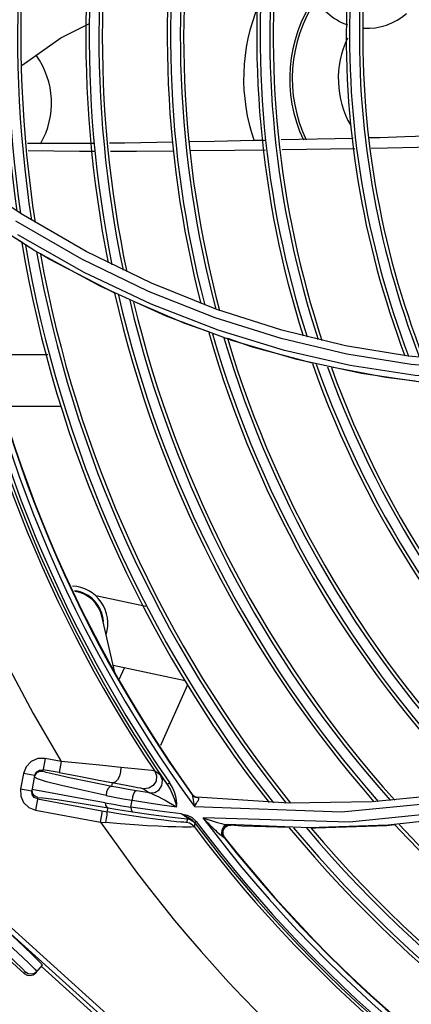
# Model space of a CAD drawing. Extents: x 40.7 to 137.4, y -250.8 to -221.5.
# Tile 134 of 256: x 61.4552 to 61.5139, y -240.2158 to -240.0682. Entities that reach past the tile are written whole.
import ezdxf

# ---------------------------------------------------------------- set-up
doc = ezdxf.new("R2010")
doc.units = 0
doc.header["$MEASUREMENT"] = 0
doc.layers.get('0').update_dxf_attribs({"linetype": 'CONTINUOUS'})

msp = doc.modelspace()

# ---------------------------------------------------------------- linework, layer by layer
at = {"color": 155}
for p, q in [((61.50517561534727, -240.0860011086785), (61.49439923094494, -240.0862459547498)), ((61.50543156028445, -240.0875738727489), (61.49454926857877, -240.0877269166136)), ((61.45540203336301, -240.0973412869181), (61.4457635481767, -240.090822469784)), ((61.45743501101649, -240.1028560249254), (61.44770829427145, -240.0966793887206)), ((61.45552775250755, -240.1015999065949), (61.44949867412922, -240.0978885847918)), ((61.46514764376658, -240.1029724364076), (61.45540203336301, -240.0973412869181)), ((61.46725693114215, -240.1081729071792), (61.45743501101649, -240.1028560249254)), ((61.45957350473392, -240.1040903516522), (61.45829175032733, -240.1033013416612)), ((61.47493516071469, -240.1077342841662), (61.46514764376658, -240.1029724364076)), ((61.46941106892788, -240.1092091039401), (61.45957350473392, -240.1040903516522)), ((61.47711674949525, -240.1126484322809), (61.46725693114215, -240.1081729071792)), ((61.48473729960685, -240.1116630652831), (61.47493516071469, -240.1077342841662)), ((61.48446632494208, -240.112899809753), (61.47448375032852, -240.1089435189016)), ((61.4849168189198, -240.1147460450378), (61.47488575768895, -240.1108547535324)), ((61.48696227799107, -240.1163054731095), (61.47711674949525, -240.1126484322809)), ((61.49446870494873, -240.1147716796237), (61.48473729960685, -240.1116630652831)), ((61.49489059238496, -240.1178070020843), (61.4849168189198, -240.1147460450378)), ((61.50404487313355, -240.1170858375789), (61.49446870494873, -240.1147716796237)), ((61.51348954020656, -240.1186578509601), (61.50404487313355, -240.1170858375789)), ((61.45043325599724, -240.118384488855), (61.45937643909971, -240.118384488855)), ((61.50475947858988, -240.1200675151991), (61.49489059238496, -240.1178070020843)), ((61.51389941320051, -240.1198890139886), (61.50422048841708, -240.1183411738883)), ((61.52295047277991, -240.1195284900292), (61.51348954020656, -240.1186578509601)), ((61.51596066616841, -240.1226367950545), (61.50642416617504, -240.1212703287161)), ((61.45267298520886, -240.1261366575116), (61.46139142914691, -240.1261366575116)), ((61.4740767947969, -240.1561894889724), (61.4665654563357, -240.1545929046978)), ((61.46943760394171, -240.16608587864), (61.46748835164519, -240.1576427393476)), ((61.47999257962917, -240.1673317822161), (61.46919539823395, -240.1650367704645)), ((61.47010951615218, -240.1671496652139), (61.47088987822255, -240.165396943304)), ((61.47631744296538, -240.176978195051), (61.48036889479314, -240.1678784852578)), ((61.45899324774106, -240.178984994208), (61.45864603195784, -240.1808851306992)), ((61.46140786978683, -240.1794262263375), (61.45899312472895, -240.1789849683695)), ((61.45765138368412, -240.1810355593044), (61.45811940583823, -240.1807120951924)), ((61.45811940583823, -240.1807120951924), (61.4586860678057, -240.18066603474)), ((61.4611007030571, -240.1811072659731), (61.45868606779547, -240.1806660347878)), ((61.46140787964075, -240.1794262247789), (61.461100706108, -240.1811072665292)), ((61.45572628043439, -240.1812429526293), (61.45530805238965, -240.1835317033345)), ((61.45740760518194, -240.1815500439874), (61.45572630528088, -240.1812428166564)), ((61.45740760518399, -240.1815500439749), (61.45698932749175, -240.1838390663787)), ((61.45782483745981, -240.1820430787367), (61.45736813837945, -240.1817688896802)), ((61.45740760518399, -240.1815500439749), (61.45765138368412, -240.1810355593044)), ((61.47629343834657, -240.1814957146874), (61.47541652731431, -240.180866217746)), ((61.47664945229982, -240.1819755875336), (61.47727853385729, -240.1828594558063)), ((61.45530802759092, -240.183531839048), (61.45698932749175, -240.1838390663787)), ((61.45752325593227, -240.1837287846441), (61.45702618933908, -240.1836373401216)), ((61.45893686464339, -240.1839844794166), (61.45752325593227, -240.1837287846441)), ((61.46900279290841, -240.1831588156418), (61.4691034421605, -240.1826080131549)), ((61.47034935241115, -240.1828463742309), (61.47219959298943, -240.1831937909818)), ((61.47373756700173, -240.1835087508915), (61.47462861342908, -240.1841471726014)), ((61.47727853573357, -240.1828594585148), (61.47764303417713, -240.1826067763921)), ((61.45703284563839, -240.1843750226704), (61.45698932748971, -240.1838390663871)), ((61.45786047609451, -240.1848445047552), (61.45751628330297, -240.1867280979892)), ((61.45782346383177, -240.1850470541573), (61.46830773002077, -240.1869626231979)), ((61.47182636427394, -240.1862735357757), (61.4720334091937, -240.1852481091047)), ((61.48105846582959, -240.1843625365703), (61.48097648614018, -240.1843535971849)), ((61.48117595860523, -240.1851718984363), (61.48122263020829, -240.1854697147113)), ((61.48145434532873, -240.1847299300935), (61.48175232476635, -240.1848048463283)), ((61.48153657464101, -240.1847387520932), (61.48175514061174, -240.1847936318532)), ((61.48155763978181, -240.1848013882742), (61.48189636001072, -240.184848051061)), ((61.48179200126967, -240.1848126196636), (61.48175222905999, -240.1848047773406)), ((61.49551247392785, -240.1856933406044), (61.4817522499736, -240.1848048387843)), ((61.51927027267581, -240.1844089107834), (61.50801983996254, -240.1854769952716)), ((61.45751614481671, -240.1867280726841), (61.4673011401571, -240.1885161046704)), ((61.46830773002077, -240.1869626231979), (61.4684137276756, -240.1863825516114)), ((61.47435611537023, -240.1866394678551), (61.47182636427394, -240.1862735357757)), ((61.48122263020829, -240.1854697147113), (61.48128638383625, -240.1858026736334)), ((61.48128638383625, -240.1858026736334), (61.48137444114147, -240.1861673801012)), ((61.50801983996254, -240.1854769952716), (61.49551247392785, -240.1856933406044)), ((61.4673011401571, -240.1885161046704), (61.46760832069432, -240.1868350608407)), ((61.47759692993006, -240.1877295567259), (61.48030897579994, -240.1880360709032)), ((61.47943117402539, -240.1872610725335), (61.48030242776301, -240.1874750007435)), ((61.48031082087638, -240.1880362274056), (61.48020171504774, -240.1885671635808)), ((61.50461856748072, -240.1885524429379), (61.48266157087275, -240.1878972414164)), ((61.4673011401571, -240.1885161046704), (61.46807668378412, -240.1885911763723)), ((61.4813755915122, -240.1892389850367), (61.48148519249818, -240.188709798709)), ((61.481643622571, -240.1884119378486), (61.48140707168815, -240.1885888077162)), ((61.48572698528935, -240.1892568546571), (61.48589676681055, -240.1890709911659)), ((61.48585972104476, -240.1893309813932), (61.48629162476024, -240.1890226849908)), ((61.48594841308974, -240.1893382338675), (61.48637930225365, -240.1890299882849)), ((61.48608572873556, -240.1888677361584), (61.48636500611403, -240.1889051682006)), ((61.48629162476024, -240.1890226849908), (61.48681726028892, -240.1889391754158)), ((61.49859689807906, -240.189394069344), (61.48636496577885, -240.1889046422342)), ((61.48636502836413, -240.1889050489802), (61.48661551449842, -240.1889241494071)), ((61.48637930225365, -240.1890299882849), (61.4868204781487, -240.1889594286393)), ((61.48661551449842, -240.1889241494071), (61.4873931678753, -240.1889808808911)), ((61.4873931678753, -240.1889808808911), (61.48795040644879, -240.1890193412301)), ((61.48795040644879, -240.1890193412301), (61.48852002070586, -240.1890567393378)), ((61.48852000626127, -240.1890567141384), (61.49559664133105, -240.1892739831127)), ((61.49884078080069, -240.1893735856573), (61.49952574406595, -240.1893946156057)), ((61.48554949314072, -240.1906292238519), (61.48546724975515, -240.1901589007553)), ((61.485549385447, -240.190629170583), (61.48581872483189, -240.1908111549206)), ((61.48581863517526, -240.1908110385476), (61.4855953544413, -240.190328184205)), ((61.48590828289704, -240.1908180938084), (61.48568445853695, -240.1903342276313)), ((61.48581863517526, -240.1908110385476), (61.48590822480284, -240.1908180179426))]:
    msp.add_line(p, q, dxfattribs=at)
at = {"color": 6, "linetype": 'Continuous'}
for p, q in [((61.43534227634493, -240.1927361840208), (61.45585746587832, -240.2112042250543)), ((61.44567352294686, -240.1969713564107), (61.48972432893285, -240.2366263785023)), ((61.48923428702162, -240.2371707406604), (61.44896166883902, -240.200916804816)), ((61.45758170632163, -240.2111135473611), (61.45858798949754, -240.2099957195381)), ((61.45843116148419, -240.2101699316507), (61.48858740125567, -240.2373167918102)), ((61.45585746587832, -240.2112042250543), (61.45601453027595, -240.2110297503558))]:
    msp.add_line(p, q, dxfattribs=at)
at = {"color": 155}
for points in [[(61.45554141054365, -240.0750398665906), (61.46131795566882, -240.0709150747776), (61.46554520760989, -240.0688407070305)], [(61.49191792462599, -240.0863024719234), (61.49022122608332, -240.0863411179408), (61.48436569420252, -240.0864661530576), (61.48070442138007, -240.0865362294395)], [(61.51294519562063, -240.0857880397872), (61.50916811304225, -240.085901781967), (61.50761188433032, -240.0859404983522)], [(61.5198306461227, -240.0855488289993), (61.5194027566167, -240.0855617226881), (61.51294519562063, -240.0857880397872)], [(61.46622193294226, -240.0867482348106), (61.46318181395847, -240.0867786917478), (61.45632318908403, -240.0867760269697)], [(61.47813464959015, -240.086585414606), (61.4709539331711, -240.0867008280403), (61.46862983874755, -240.0867241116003)], [(61.49204980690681, -240.0877604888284), (61.48743147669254, -240.0878214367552), (61.48076105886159, -240.0878932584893)], [(61.5199472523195, -240.0872545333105), (61.5188304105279, -240.0872796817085), (61.51477204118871, -240.0873875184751), (61.51034676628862, -240.0874904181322), (61.50788385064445, -240.0875322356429)], [(61.46637184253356, -240.0879622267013), (61.46412701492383, -240.0879649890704), (61.4564314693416, -240.0878876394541)], [(61.47824415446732, -240.0879131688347), (61.47266505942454, -240.0879544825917), (61.46879628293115, -240.0879592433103)], [(61.47448375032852, -240.1089435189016), (61.46449998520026, -240.1041257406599), (61.4545703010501, -240.0984219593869)], [(61.47488575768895, -240.1108547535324), (61.46485000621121, -240.1061062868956), (61.45486698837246, -240.100477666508)], [(61.48354304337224, -240.1150298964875), (61.47991220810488, -240.1137682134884), (61.47227536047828, -240.1104732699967)], [(61.50422048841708, -240.1183411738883), (61.4943953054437, -240.1160222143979), (61.48446632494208, -240.112899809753)], [(61.57520764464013, -240.1118620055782), (61.56730795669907, -240.1148119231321), (61.55909286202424, -240.1172080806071), (61.55057346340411, -240.1190263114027), (61.54176608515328, -240.1202362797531), (61.5326967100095, -240.1208046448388), (61.5233989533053, -240.1206992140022), (61.51389941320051, -240.1198890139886)], [(61.49907714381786, -240.1197050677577), (61.49006874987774, -240.1172975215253), (61.48640188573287, -240.1160233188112)], [(61.50642416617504, -240.1212703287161), (61.49674571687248, -240.1191699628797), (61.48696227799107, -240.1163054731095)], [(61.52402617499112, -240.1223177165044), (61.51448229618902, -240.1215599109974), (61.50475947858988, -240.1200675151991)], [(61.51449593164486, -240.122381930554), (61.51009864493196, -240.1218797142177), (61.50192455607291, -240.120328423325)], [(61.592901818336, -240.1533508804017), (61.57871991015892, -240.1648409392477), (61.56181753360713, -240.1746970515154), (61.54285938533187, -240.1821455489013), (61.52472396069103, -240.186472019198), (61.50461856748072, -240.1885524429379)], [(61.45899312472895, -240.1789849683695), (61.45788893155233, -240.1790041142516), (61.4568922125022, -240.1794373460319), (61.4561346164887, -240.1802165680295), (61.45572628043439, -240.1812429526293)], [(61.47032898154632, -240.1803303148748), (61.46765532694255, -240.1800528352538), (61.46459062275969, -240.1797424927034), (61.46140787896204, -240.17942621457)], [(61.47032906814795, -240.1803302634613), (61.47029205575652, -240.1809973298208), (61.47011455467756, -240.1816504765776), (61.46982546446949, -240.1821877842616), (61.4694699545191, -240.1825252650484), (61.46910345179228, -240.1826080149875)], [(61.47541659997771, -240.1808660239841), (61.47499186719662, -240.1808043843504), (61.47394195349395, -240.1806939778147), (61.47245206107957, -240.1805468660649), (61.47032898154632, -240.1803303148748)], [(61.48137469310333, -240.186164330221), (61.50344168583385, -240.1869993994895), (61.5236056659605, -240.1850463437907), (61.54173781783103, -240.1808248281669)], [(61.45736772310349, -240.1817682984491), (61.45753170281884, -240.1813603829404), (61.45783503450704, -240.1810544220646)], [(61.46814721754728, -240.1845077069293), (61.46453355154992, -240.1837405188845), (61.46145569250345, -240.1830403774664), (61.45919949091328, -240.1824692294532), (61.45782483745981, -240.1820430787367)], [(61.45783503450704, -240.1810544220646), (61.45822084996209, -240.1808910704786), (61.45864603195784, -240.1808851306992)], [(61.46900279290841, -240.1831588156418), (61.46560085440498, -240.1824837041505), (61.46265854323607, -240.1818773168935), (61.46046703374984, -240.1813977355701), (61.45911244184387, -240.1810637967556), (61.45864603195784, -240.1808851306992)], [(61.4611007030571, -240.1811072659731), (61.46403229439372, -240.1816476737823), (61.46678568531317, -240.1821643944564), (61.47034935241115, -240.1828463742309)], [(61.47541652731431, -240.180866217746), (61.47569197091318, -240.1815975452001), (61.47561196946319, -240.1823778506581), (61.47519269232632, -240.1830400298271), (61.4745198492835, -240.1834464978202), (61.47373756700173, -240.1835087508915)], [(61.47462861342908, -240.1841471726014), (61.47541124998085, -240.1840806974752), (61.47608104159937, -240.1836716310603), (61.47649640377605, -240.1830099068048), (61.47657359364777, -240.182228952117), (61.47629343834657, -240.1814957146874)], [(61.47629327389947, -240.1814951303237), (61.47634309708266, -240.1815552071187), (61.47645983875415, -240.1817126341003), (61.47664945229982, -240.1819755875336)], [(61.45530805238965, -240.1835317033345), (61.45532660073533, -240.1846121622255), (61.45575024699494, -240.185587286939), (61.45651240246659, -240.1863285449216), (61.45751614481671, -240.1867280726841)], [(61.45786047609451, -240.1848445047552), (61.45736526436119, -240.1846060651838), (61.45706617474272, -240.1841626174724), (61.45702618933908, -240.1836373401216)], [(61.46900261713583, -240.1831589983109), (61.46868524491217, -240.1832386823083), (61.46839411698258, -240.1835543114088), (61.46820717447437, -240.184004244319), (61.46814721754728, -240.1845077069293)], [(61.47269695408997, -240.1838318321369), (61.4714210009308, -240.1836104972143), (61.47018804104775, -240.1833855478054), (61.4690027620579, -240.1831588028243)], [(61.47219959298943, -240.1831937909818), (61.4728335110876, -240.1833140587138), (61.47329269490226, -240.1834045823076), (61.47358934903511, -240.1834684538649), (61.47373748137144, -240.1835085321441)], [(61.47727851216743, -240.1828594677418), (61.47771227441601, -240.1835620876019), (61.47806010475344, -240.1842715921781), (61.47833685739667, -240.1849782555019), (61.47854375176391, -240.18564771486), (61.47868693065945, -240.1862384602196)], [(61.47868725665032, -240.1862350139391), (61.47871927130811, -240.185775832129), (61.47868455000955, -240.1852526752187), (61.47857465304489, -240.1846631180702), (61.47837296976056, -240.1840073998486), (61.47806481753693, -240.1833094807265), (61.47764333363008, -240.1826028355)], [(61.45782346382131, -240.1850470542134), (61.45733826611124, -240.1848171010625), (61.45703284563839, -240.1843750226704)], [(61.45786047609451, -240.1848445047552), (61.45864776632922, -240.184868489), (61.46076056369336, -240.1851487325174), (61.46421678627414, -240.1856855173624), (61.4684137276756, -240.1863825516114)], [(61.4679791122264, -240.1856198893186), (61.46435289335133, -240.1849630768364), (61.45893686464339, -240.1839844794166)], [(61.46814692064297, -240.1845080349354), (61.46940016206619, -240.1847609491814), (61.47069730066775, -240.1850094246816), (61.47203301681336, -240.1852523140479)], [(61.47269690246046, -240.1838318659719), (61.47245896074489, -240.183935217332), (61.47223524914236, -240.1842756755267), (61.47208674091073, -240.184743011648), (61.47203303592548, -240.1852522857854)], [(61.4720334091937, -240.1852481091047), (61.47424710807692, -240.1856058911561), (61.47646518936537, -240.1859348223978), (61.47868725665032, -240.1862350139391)], [(61.47462852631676, -240.1841469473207), (61.47398549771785, -240.1840445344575), (61.47334163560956, -240.1839395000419), (61.47269695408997, -240.1838318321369)], [(61.47462843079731, -240.1841472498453), (61.47481189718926, -240.184196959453), (61.47505224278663, -240.18428650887), (61.47533845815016, -240.1844086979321), (61.47566702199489, -240.1845608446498), (61.47604197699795, -240.1847450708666), (61.47647203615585, -240.184966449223), (61.47696139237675, -240.1852285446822), (61.47750213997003, -240.1855300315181), (61.47808364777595, -240.1858683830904), (61.47868702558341, -240.1862383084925)], [(61.48097648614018, -240.1843535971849), (61.48118886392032, -240.1845755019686), (61.48145434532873, -240.1847299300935)], [(61.48097648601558, -240.1843535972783), (61.48097983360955, -240.1843611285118), (61.48099317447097, -240.1843824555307), (61.48101501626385, -240.1844154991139)], [(61.4810150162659, -240.1844154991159), (61.48107209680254, -240.1845358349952), (61.4811082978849, -240.1846956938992), (61.48114013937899, -240.1849114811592), (61.48117595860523, -240.1851718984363)], [(61.48101502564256, -240.1844154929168), (61.48125378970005, -240.1846522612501), (61.48155763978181, -240.1848013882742)], [(61.48105846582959, -240.1843625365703), (61.48127097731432, -240.1845843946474), (61.48153657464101, -240.1847387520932)], [(61.48137442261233, -240.1861672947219), (61.48152720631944, -240.1859328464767), (61.48167239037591, -240.1857034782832), (61.4818064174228, -240.1855013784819), (61.48191252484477, -240.1853261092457), (61.48198411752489, -240.18517974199), (61.48201942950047, -240.1850663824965), (61.48201812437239, -240.1849769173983), (61.48198110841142, -240.1849037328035), (61.48189623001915, -240.1848491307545)], [(61.48189623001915, -240.1848491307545), (61.48184035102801, -240.1848278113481), (61.48179200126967, -240.1848126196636)], [(61.46797911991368, -240.1856198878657), (61.46922207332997, -240.1858412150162), (61.47050613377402, -240.186060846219), (61.47182606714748, -240.1862777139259)], [(61.46797924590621, -240.1856197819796), (61.46804725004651, -240.1859930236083), (61.46819918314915, -240.186256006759), (61.46841376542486, -240.1863825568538)], [(61.4684137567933, -240.1863823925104), (61.46960547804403, -240.1865818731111), (61.47084411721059, -240.1867821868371), (61.47212504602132, -240.1869816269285)], [(61.47182606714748, -240.1862777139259), (61.47186681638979, -240.1866215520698), (61.47197061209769, -240.1868690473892), (61.47212507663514, -240.1869814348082)], [(61.47943117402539, -240.1872610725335), (61.47689124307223, -240.1869685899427), (61.47435611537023, -240.1866394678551)], [(61.46807668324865, -240.188591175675), (61.46818222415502, -240.1879810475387), (61.46826199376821, -240.1874671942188), (61.46830718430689, -240.1871040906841), (61.46830773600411, -240.1869626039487)], [(61.4722705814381, -240.1876300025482), (61.47035814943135, -240.1873216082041), (61.46830775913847, -240.1869624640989)], [(61.47212504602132, -240.1869816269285), (61.47486862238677, -240.1873783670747), (61.47759692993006, -240.1877295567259)], [(61.4793277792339, -240.1885194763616), (61.47868425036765, -240.1884598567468), (61.47784730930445, -240.1883728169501), (61.47679819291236, -240.1882528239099), (61.47551595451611, -240.1880926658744), (61.47400157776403, -240.1878865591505), (61.4722705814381, -240.1876300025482)], [(61.47943087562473, -240.1872642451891), (61.47995110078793, -240.1875367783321), (61.48047612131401, -240.1878285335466)], [(61.47943088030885, -240.1872642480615), (61.47960455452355, -240.1873708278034), (61.4797637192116, -240.1874716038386), (61.47990903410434, -240.1875670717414), (61.48003981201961, -240.1876569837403), (61.48015536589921, -240.1877412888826), (61.48025331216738, -240.1878188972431), (61.4803287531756, -240.1878866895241), (61.48037943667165, -240.1879430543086), (61.48040397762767, -240.1879875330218), (61.48040005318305, -240.1880187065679), (61.48036645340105, -240.1880348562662), (61.48030896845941, -240.1880361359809)], [(61.48030242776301, -240.1874750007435), (61.481049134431, -240.1878324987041), (61.48164381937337, -240.1884093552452)], [(61.48031082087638, -240.1880362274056), (61.48075579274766, -240.1881490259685), (61.48115729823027, -240.1883781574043), (61.48148519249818, -240.188709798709)], [(61.48047612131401, -240.1878285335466), (61.48097258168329, -240.1881487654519), (61.4814070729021, -240.1885888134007)], [(61.48264252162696, -240.1878796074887), (61.48302916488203, -240.1882873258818), (61.48337164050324, -240.1886385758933), (61.4836905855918, -240.1889578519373), (61.4839876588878, -240.1892489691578), (61.48426422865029, -240.1895142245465), (61.48451997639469, -240.1897540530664), (61.48475604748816, -240.1899700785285), (61.48497659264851, -240.1901662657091), (61.48518397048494, -240.1903442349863), (61.48537740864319, -240.1905018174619), (61.485549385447, -240.190629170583)], [(61.48266137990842, -240.1878997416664), (61.48321265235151, -240.1880878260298), (61.48372422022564, -240.1882532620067), (61.48419931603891, -240.1883983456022), (61.48463957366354, -240.1885250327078), (61.48504561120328, -240.1886344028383), (61.48542137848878, -240.1887282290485), (61.485768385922, -240.1888064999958), (61.48608572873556, -240.1888677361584)], [(61.52183632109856, -240.187746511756), (61.51043798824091, -240.1889902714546), (61.49859689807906, -240.189394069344)], [(61.481375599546, -240.189238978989), (61.48122226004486, -240.1892550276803), (61.48087589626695, -240.1892650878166), (61.48032790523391, -240.1892692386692), (61.47956983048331, -240.1892635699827), (61.47859367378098, -240.1892450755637), (61.47738832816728, -240.1892101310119), (61.47594324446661, -240.1891523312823), (61.47426122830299, -240.1890665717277), (61.47236173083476, -240.1889465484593), (61.470284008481, -240.1887885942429), (61.46807668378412, -240.1885911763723)], [(61.48020171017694, -240.1885672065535), (61.4800744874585, -240.1885703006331), (61.47978731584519, -240.1885552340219), (61.4793277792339, -240.1885194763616)], [(61.4813755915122, -240.1892389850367), (61.48105447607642, -240.188913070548), (61.48065394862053, -240.1886823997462), (61.48020171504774, -240.1885671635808)], [(61.48140706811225, -240.1885888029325), (61.48145079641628, -240.1886524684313), (61.48147704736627, -240.1886930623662), (61.48148520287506, -240.1887097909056)], [(61.48546724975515, -240.1901589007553), (61.48553062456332, -240.1896724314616), (61.48572698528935, -240.1892568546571)], [(61.4855953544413, -240.190328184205), (61.48561076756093, -240.1897977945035), (61.48585972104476, -240.1893309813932)], [(61.48568445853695, -240.1903342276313), (61.48569987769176, -240.1898047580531), (61.48594841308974, -240.1893382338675)], [(61.48602887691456, -240.1889886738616), (61.48598198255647, -240.1890131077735), (61.48593319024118, -240.1890420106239), (61.48587853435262, -240.189078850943)], [(61.48589676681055, -240.1890709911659), (61.4860230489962, -240.1889838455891), (61.48636502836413, -240.1889050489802)], [(61.49952574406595, -240.1893946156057), (61.51021314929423, -240.1890068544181), (61.51142164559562, -240.1888811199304)]]:
    msp.add_lwpolyline(points, dxfattribs=at)
at = {"color": 6, "linetype": 'Continuous'}
for points in [[(61.44432821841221, -240.1984657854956), (61.44734977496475, -240.2011958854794), (61.45021061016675, -240.2038009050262), (61.45276725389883, -240.2061502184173), (61.45489127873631, -240.2081258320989), (61.45647590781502, -240.2096284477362), (61.45744128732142, -240.2105823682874), (61.45773853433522, -240.2109393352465)], [(61.44351246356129, -240.1993737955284), (61.44680132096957, -240.2023482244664), (61.44984267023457, -240.2051262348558), (61.45243532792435, -240.2075238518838), (61.45440900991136, -240.2093835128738), (61.4556312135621, -240.2105804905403), (61.45601453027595, -240.2110297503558)], [(61.45858798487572, -240.2099957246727), (61.45819062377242, -240.2095280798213), (61.45692102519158, -240.2082828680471), (61.45486569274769, -240.2063444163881), (61.45215606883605, -240.2038366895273), (61.44896166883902, -240.200916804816)], [(61.45585746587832, -240.2112042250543), (61.45627060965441, -240.2114490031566), (61.45673836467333, -240.211515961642), (61.45719651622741, -240.2114003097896), (61.45758170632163, -240.2111135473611)], [(61.45773853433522, -240.2109393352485), (61.45736435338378, -240.211220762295), (61.45691504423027, -240.2113403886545), (61.45643802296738, -240.2112781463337), (61.45601454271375, -240.2110297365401)]]:
    msp.add_lwpolyline(points, dxfattribs=at)
at = {"color": 155}
for centre, radius, start, end in [((61.63913138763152, -240.0706578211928), 0.1955230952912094, 159.7237022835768, 186.2116053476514), ((61.63913138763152, -240.0706578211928), 0.1862599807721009, 162.584151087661, 188.1055036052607), ((61.63913138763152, -240.0706578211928), 0.1857594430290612, 162.7207677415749, 188.2365964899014), ((61.63913138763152, -240.0706578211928), 0.1842944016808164, 163.1202071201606, 188.6196116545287), ((61.63913138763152, -240.0706578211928), 0.1837939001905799, 163.2565396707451, 188.7502442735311), ((61.63913138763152, -240.0706578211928), 0.1740518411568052, 165.8952943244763, 191.2683695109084), ((61.63913138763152, -240.0706578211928), 0.1735513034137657, 166.0300991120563, 191.396441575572), ((61.63913138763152, -240.0706578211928), 0.1720862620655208, 166.4242077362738, 191.7705226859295), ((61.63913138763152, -240.0706578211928), 0.1715857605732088, 166.558709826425, 191.8980705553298), ((61.63913138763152, -240.0706578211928), 0.1618437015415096, 169.1608980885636, 194.3526378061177), ((61.63913138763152, -240.0706578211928), 0.16134316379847, 169.2937733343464, 194.4772513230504), ((61.63913138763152, -240.0706578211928), 0.1598781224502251, 169.682206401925, 194.841093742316), ((61.63913138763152, -240.0706578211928), 0.1593776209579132, 169.8147598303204, 194.965102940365), ((61.63913138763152, -240.0706578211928), 0.148414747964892, 172.6969069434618, 197.6401345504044), ((61.63913138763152, -240.0706578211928), 0.147914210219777, 172.8275134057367, 197.7602932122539), ((61.63913138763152, -240.0706578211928), 0.1464491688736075, 173.2092720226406, 198.110929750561), ((61.63913138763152, -240.0706578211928), 0.1459486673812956, 173.339533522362, 198.2303683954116), ((61.50730747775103, -240.0606469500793), 0.008850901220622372, 160.0844580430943, 250.5048245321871), ((61.51721729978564, -240.0770470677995), 0.02155557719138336, 145.5683487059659, 205.2414609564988), ((61.51721724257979, -240.0770470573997), 0.02117251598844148, 146.062036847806, 205.7187126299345), ((61.63913138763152, -240.0706578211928), 0.1349857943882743, 177.6890389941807, 200.7970522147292), ((61.63913138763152, -240.0706578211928), 0.1344852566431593, 177.8047234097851, 200.9117501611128), ((61.51721719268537, -240.0770470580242), 0.02846135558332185, 157.3066204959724, 199.1686349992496), ((61.63913138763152, -240.0706578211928), 0.1330202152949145, 178.0045902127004, 201.2465731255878), ((61.63913138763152, -240.0706578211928), 0.1325197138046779, 178.031510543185, 201.3604927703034), ((61.50730747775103, -240.0606469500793), 0.008850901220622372, 266.7305489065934, 311.5561490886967), ((61.51721725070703, -240.0770470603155), 0.01426667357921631, 154.7457934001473, 209.5803940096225), ((61.44772626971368, -240.0806889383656), 0.01220813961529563, 329.8566754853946, 35.79346417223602), ((61.63913138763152, -240.0706578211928), 0.1973534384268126, 186.9312869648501, 213.9473339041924), ((61.63913138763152, -240.0706578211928), 0.1969404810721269, 186.8025672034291, 214.7309519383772), ((61.63913138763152, -240.0706578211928), 0.1964959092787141, 186.8026329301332, 214.7300582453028), ((61.63913138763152, -240.0706578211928), 0.195523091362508, 186.8422074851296, 216.210892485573), ((61.63913138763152, -240.0706578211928), 0.2083655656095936, 187.1019122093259, 211.4670103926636), ((61.63913138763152, -240.0706578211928), 0.1947860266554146, 188.0863084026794, 215.7333320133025), ((61.63913138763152, -240.0706578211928), 0.1947198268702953, 188.0983991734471, 215.7281499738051), ((61.63913138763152, -240.0706578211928), 0.1862599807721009, 189.5896382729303, 218.105503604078), ((61.63913138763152, -240.0706578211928), 0.1857594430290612, 189.7225194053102, 218.2365964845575), ((61.63913138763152, -240.0706578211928), 0.1842944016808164, 190.1108522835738, 218.6196116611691), ((61.63913138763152, -240.0706578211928), 0.1837939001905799, 190.2433301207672, 218.7502442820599), ((61.63913138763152, -240.0706578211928), 0.1740518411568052, 192.8005442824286, 221.2683695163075), ((61.63913138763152, -240.0706578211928), 0.1735513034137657, 192.9307999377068, 221.3964415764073), ((61.63913138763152, -240.0706578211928), 0.1720862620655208, 193.3113783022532, 221.7705226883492), ((61.63913138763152, -240.0706578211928), 0.1715857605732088, 193.4411825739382, 221.898070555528), ((61.63913138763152, -240.0706578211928), 0.1618437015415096, 195.9436763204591, 224.3526378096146), ((61.63913138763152, -240.0706578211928), 0.16134316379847, 196.0709753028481, 224.4772513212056), ((61.63913138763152, -240.0706578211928), 0.1598781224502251, 196.4428113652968, 224.8410937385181), ((61.63913138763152, -240.0706578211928), 0.1593776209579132, 196.5695976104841, 224.9651029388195), ((61.63913138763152, -240.0706578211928), 0.148414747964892, 199.3120170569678, 227.6401345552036), ((61.63913138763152, -240.0706578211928), 0.147914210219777, 199.4355797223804, 227.760293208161), ((61.63913138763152, -240.0706578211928), 0.1464491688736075, 199.7963564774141, 228.1108872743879), ((61.63913138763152, -240.0706578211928), 0.145948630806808, 199.9193214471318, 228.230368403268), ((61.4627778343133, -240.1587302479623), 0.005615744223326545, 342.4787665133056, 86.93206820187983), ((61.4627778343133, -240.1587302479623), 0.004944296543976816, 3.472950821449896, 82.80609279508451), ((61.4627778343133, -240.1587302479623), 0.00483442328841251, 13.00000000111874, 82.05175289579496), ((61.63913138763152, -240.0706578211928), 0.1955242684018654, 216.8434200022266, 246.217513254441), ((61.63913138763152, -240.0706578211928), 0.2083655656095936, 214.4462073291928, 241.4670103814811), ((61.63913138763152, -240.0706578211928), 0.1973534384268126, 216.9312869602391, 243.9473339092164), ((61.63913138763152, -240.0706578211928), 0.1969382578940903, 216.7855834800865, 244.7690561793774), ((61.63913138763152, -240.0706578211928), 0.1966431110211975, 216.785016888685, 244.7794647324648), ((61.63913138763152, -240.0706578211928), 0.186260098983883, 219.5896382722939, 248.1055035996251), ((61.63913138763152, -240.0706578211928), 0.1857594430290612, 219.7225194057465, 248.2365964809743), ((61.63913138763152, -240.0706578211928), 0.1842944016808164, 220.1108522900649, 248.619611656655), ((61.63913138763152, -240.0706578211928), 0.1837938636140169, 220.2433301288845, 248.7502442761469), ((61.63913138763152, -240.0706578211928), 0.174051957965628, 222.8005442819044, 251.2683695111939), ((61.63913138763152, -240.0706578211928), 0.1735513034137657, 222.9307999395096, 251.3964415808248), ((61.63913138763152, -240.0706578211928), 0.1947860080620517, 218.0863084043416, 245.7333316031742), ((61.63913138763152, -240.0706578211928), 0.1947198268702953, 218.1041477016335, 245.7281499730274)]:
    msp.add_arc(centre, radius, start, end, dxfattribs=at)

doc.saveas('drawing.dxf')
